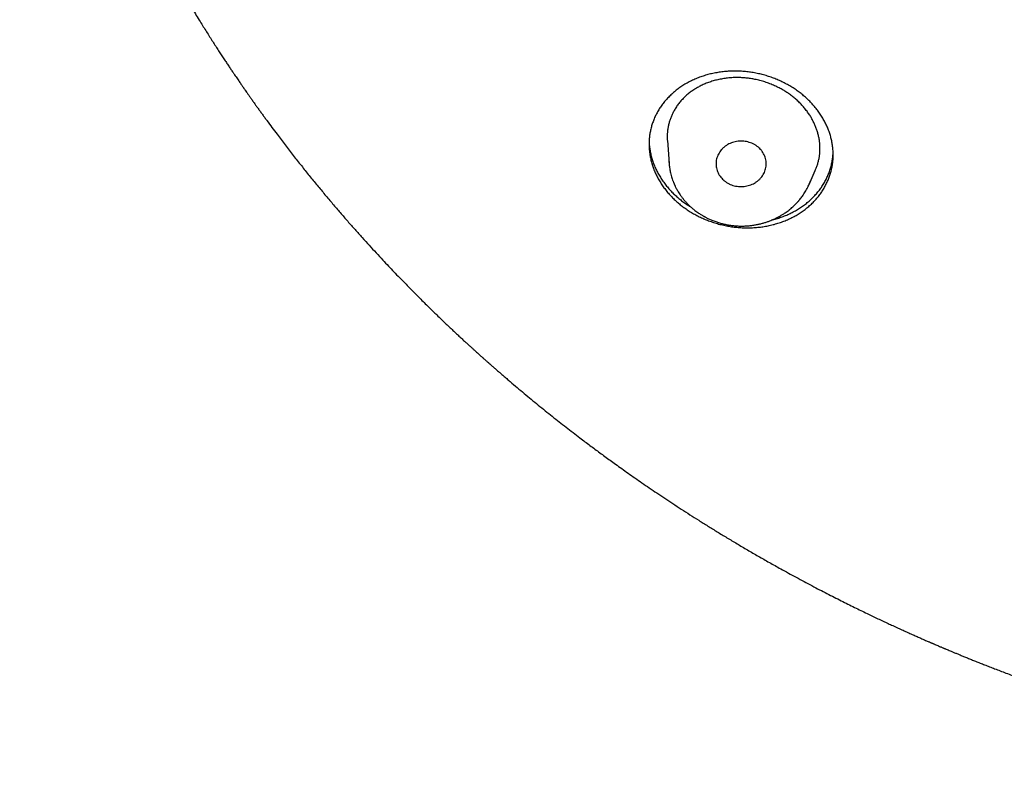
# Model space of a CAD drawing. Header units: millimetres. Extents: x 8 to 501, y 12 to 615.
# Tile 42 of 77: x 216 to 245, y 512 to 535. Entities that reach past the tile are written whole.
import ezdxf

# ---------------------------------------------------------------- set-up
doc = ezdxf.new("R2010")
doc.units = ezdxf.units.MM

msp = doc.modelspace()

# ---------------------------------------------------------------- linework, layer by layer
at = {"color": 7, "linetype": 'Continuous', "lineweight": 30}
for p, q in [((235.423, 531.397), (235.473, 530.717)), ((235.47, 530.844), (235.47, 530.793)), ((235.472, 530.758), (235.475, 530.717)), ((239.657, 530.09), (239.842, 530.507)), ((239.656, 530.09), (239.679, 530.142)), ((239.691, 530.173), (239.699, 530.196)), ((239.172, 529.421), (239.173, 529.422))]:
    msp.add_line(p, q, dxfattribs=at)
for points, knots in [([(216.077, 548.292), (216.094, 548.21), (216.139, 548.001), (216.216, 547.664), (216.307, 547.276), (216.404, 546.883), (216.506, 546.486), (216.614, 546.086), (216.726, 545.683), (216.844, 545.275), (216.973, 544.845), (217.115, 544.392), (217.238, 544.014), (217.333, 543.73), (217.397, 543.542), (217.462, 543.355), (217.529, 543.163), (217.599, 542.968), (217.671, 542.769), (217.74, 542.58), (217.808, 542.4), (217.872, 542.229), (217.934, 542.069), (217.991, 541.92), (218.046, 541.781), (218.097, 541.651), (218.146, 541.529), (218.192, 541.415), (218.235, 541.308), (218.275, 541.21), (218.311, 541.123), (218.343, 541.047), (218.371, 540.98), (218.396, 540.919), (218.417, 540.869), (218.435, 540.827), (218.449, 540.795), (218.46, 540.767), (218.473, 540.738), (218.487, 540.704), (218.505, 540.661), (218.526, 540.612), (218.55, 540.558), (218.575, 540.499), (218.602, 540.436), (218.636, 540.359), (218.676, 540.266), (218.724, 540.158), (218.776, 540.041), (218.831, 539.919), (218.888, 539.793), (218.947, 539.663), (219.01, 539.525), (219.077, 539.381), (219.148, 539.23), (219.223, 539.072), (219.305, 538.901), (219.393, 538.72), (219.487, 538.528), (219.583, 538.334), (219.682, 538.138), (219.8, 537.906), (219.939, 537.638), (220.1, 537.334), (220.266, 537.024), (220.439, 536.71), (220.617, 536.391), (220.809, 536.055), (221.016, 535.7), (221.239, 535.327), (221.422, 535.027), (221.562, 534.801), (221.656, 534.651), (221.75, 534.502), (221.842, 534.357), (221.931, 534.219), (222.016, 534.087), (222.098, 533.962), (222.176, 533.843), (222.25, 533.732), (222.32, 533.626), (222.386, 533.528), (222.444, 533.442), (222.494, 533.367), (222.538, 533.303), (222.579, 533.243), (222.617, 533.187), (222.652, 533.135), (222.684, 533.09), (222.71, 533.052), (222.731, 533.022), (222.745, 533.001), (222.755, 532.986), (222.765, 532.972), (222.778, 532.953), (222.795, 532.929), (222.821, 532.892), (222.858, 532.839), (222.906, 532.771), (222.959, 532.695), (223.018, 532.611), (223.079, 532.525), (223.141, 532.439), (223.203, 532.352), (223.267, 532.264), (223.332, 532.174), (223.396, 532.086), (223.49, 531.958), (223.612, 531.792), (223.794, 531.549), (224.006, 531.27), (224.248, 530.956), (224.488, 530.652), (224.726, 530.355), (224.961, 530.066), (225.193, 529.785), (225.423, 529.513), (225.65, 529.248), (225.873, 528.99), (226.092, 528.742), (226.306, 528.503), (226.515, 528.272), (226.72, 528.048), (226.912, 527.842), (227.09, 527.653), (227.255, 527.479), (227.417, 527.311), (227.576, 527.147), (227.732, 526.988), (227.881, 526.837), (228.023, 526.695), (228.158, 526.561), (228.288, 526.432), (228.414, 526.309), (228.54, 526.187), (228.665, 526.067), (228.788, 525.949), (228.906, 525.837), (229.017, 525.732), (229.123, 525.633), (229.222, 525.54), (229.315, 525.454), (229.4, 525.375), (229.478, 525.304), (229.549, 525.24), (229.613, 525.181), (229.672, 525.127), (229.725, 525.079), (229.771, 525.038), (229.809, 525.004), (229.841, 524.975), (229.864, 524.955), (229.879, 524.941), (229.887, 524.934), (229.895, 524.926), (229.903, 524.92), (229.912, 524.912), (229.926, 524.899), (229.947, 524.88), (229.974, 524.857), (230.001, 524.832), (230.03, 524.806), (230.061, 524.779), (230.1, 524.744), (230.15, 524.7), (230.211, 524.646), (230.28, 524.586), (230.356, 524.52), (230.44, 524.447), (230.53, 524.369), (230.626, 524.286), (230.832, 524.11), (231.145, 523.846), (231.564, 523.501), (231.982, 523.164), (232.397, 522.837), (232.724, 522.586), (232.962, 522.405), (233.111, 522.293), (233.26, 522.182), (233.408, 522.072), (233.559, 521.961), (233.715, 521.847), (233.883, 521.726), (234.063, 521.597), (234.257, 521.46), (234.459, 521.319), (234.668, 521.173), (234.886, 521.024), (235.112, 520.871), (235.346, 520.714), (235.589, 520.553), (235.84, 520.389), (236.098, 520.223), (236.363, 520.055), (236.635, 519.884), (236.915, 519.711), (237.206, 519.534), (237.507, 519.354), (237.82, 519.17), (238.141, 518.984), (238.472, 518.795), (238.772, 518.628), (239.039, 518.481), (239.271, 518.354), (239.505, 518.228), (239.738, 518.105), (239.967, 517.985), (240.189, 517.87), (240.405, 517.76), (240.614, 517.654), (240.817, 517.552), (241.013, 517.455), (241.203, 517.363), (241.382, 517.276), (241.552, 517.194), (241.712, 517.118), (241.867, 517.045), (242.015, 516.976), (242.163, 516.907), (242.312, 516.839), (242.46, 516.771), (242.6, 516.708), (242.731, 516.65), (242.854, 516.595), (242.968, 516.544), (243.062, 516.503), (243.134, 516.471), (243.186, 516.449), (243.23, 516.43), (243.265, 516.415), (243.288, 516.405), (243.303, 516.398), (243.31, 516.395), (243.317, 516.392), (243.327, 516.388), (243.342, 516.381), (243.363, 516.373), (243.387, 516.362), (243.414, 516.351), (243.451, 516.334), (243.498, 516.314), (243.551, 516.292), (243.596, 516.273), (243.633, 516.257), (243.663, 516.244), (243.686, 516.234), (243.708, 516.225), (243.739, 516.212), (243.783, 516.194), (243.841, 516.169), (243.908, 516.141), (243.986, 516.109), (244.075, 516.072), (244.172, 516.032), (244.277, 515.989), (244.391, 515.943), (244.51, 515.894), (244.635, 515.844), (244.766, 515.792), (244.904, 515.738), (245.049, 515.681), (245.204, 515.621), (245.368, 515.558), (245.542, 515.492), (245.723, 515.423), (245.914, 515.353), (246.111, 515.28), (246.315, 515.206), (246.526, 515.131), (246.744, 515.053), (246.973, 514.974), (247.211, 514.892), (247.46, 514.808), (247.717, 514.723), (247.983, 514.637), (248.257, 514.549), (248.54, 514.46), (248.831, 514.37), (249.132, 514.28), (249.441, 514.189), (249.759, 514.097), (250.086, 514.006), (250.421, 513.914), (250.766, 513.822), (251.132, 513.727), (251.519, 513.629), (251.93, 513.529), (252.351, 513.43), (252.783, 513.332), (253.212, 513.239), (253.638, 513.15), (254.058, 513.065), (254.488, 512.982), (254.927, 512.902), (255.343, 512.829), (255.733, 512.763), (256.098, 512.705), (256.467, 512.648), (256.842, 512.593), (257.281, 512.532), (257.78, 512.467), (258.337, 512.401), (258.891, 512.34), (259.442, 512.286), (259.989, 512.237), (260.568, 512.192), (261.178, 512.151), (261.819, 512.116), (262.455, 512.088), (263.084, 512.068), (263.704, 512.055), (264.315, 512.05), (264.916, 512.051), (265.51, 512.059), (266.106, 512.074), (266.703, 512.095), (267.3, 512.122), (267.89, 512.156), (268.473, 512.196), (269.049, 512.241), (269.619, 512.292), (270.199, 512.35), (270.791, 512.416), (271.393, 512.49), (271.986, 512.569), (272.57, 512.654), (273.145, 512.744), (273.712, 512.839), (274.27, 512.938), (274.818, 513.042), (275.358, 513.15), (275.886, 513.261), (276.403, 513.375), (276.907, 513.491), (277.403, 513.611), (277.893, 513.734), (278.377, 513.861), (278.855, 513.991), (279.325, 514.123), (279.785, 514.257), (280.235, 514.392), (280.672, 514.528), (281.099, 514.665), (281.518, 514.803), (281.87, 514.922), (282.159, 515.022), (282.387, 515.102), (282.612, 515.182), (282.834, 515.262), (283.05, 515.342), (283.259, 515.419), (283.465, 515.496), (283.667, 515.574), (283.866, 515.65), (284.054, 515.724), (284.232, 515.794), (284.398, 515.86), (284.551, 515.922), (284.693, 515.979), (284.825, 516.033), (284.947, 516.084), (285.061, 516.131), (285.163, 516.174), (285.254, 516.212), (285.334, 516.246), (285.407, 516.277), (285.471, 516.304), (285.526, 516.328), (285.572, 516.347), (285.609, 516.363), (285.636, 516.375), (285.653, 516.382), (285.663, 516.387), (285.674, 516.391), (285.69, 516.398), (285.715, 516.409), (285.75, 516.424), (285.794, 516.443), (285.844, 516.465), (285.899, 516.489), (285.959, 516.516), (286.025, 516.544), (286.096, 516.576), (286.181, 516.613), (286.279, 516.657), (286.392, 516.708), (286.514, 516.763), (286.645, 516.822), (286.784, 516.886), (286.931, 516.954), (287.086, 517.026), (287.282, 517.119), (287.515, 517.229), (287.78, 517.357), (288.042, 517.486), (288.368, 517.648), (288.755, 517.844), (289.2, 518.075), (289.635, 518.306), (290.022, 518.517), (290.364, 518.707), (290.662, 518.875), (290.955, 519.043), (291.243, 519.211), (291.528, 519.379), (291.812, 519.549), (292.108, 519.73), (292.418, 519.921), (292.74, 520.124), (293.066, 520.333), (293.396, 520.547), (293.729, 520.768), (294.065, 520.995), (294.405, 521.228), (294.747, 521.467), (295.093, 521.713), (295.4, 521.936), (295.669, 522.134), (295.899, 522.306), (296.13, 522.48), (296.358, 522.654), (296.58, 522.826), (296.793, 522.992), (296.996, 523.153), (297.189, 523.307), (297.374, 523.457), (297.55, 523.601), (297.718, 523.739), (297.878, 523.872), (298.025, 523.996), (298.161, 524.111), (298.286, 524.217), (298.405, 524.318), (298.516, 524.415), (298.622, 524.506), (298.751, 524.62), (298.854, 524.71), (298.931, 524.778), (298.954, 524.799), (298.978, 524.82), (299.001, 524.84), (299.024, 524.86), (299.042, 524.877), (299.056, 524.889), (299.064, 524.896), (299.068, 524.9), (299.07, 524.902), (299.072, 524.904), (299.075, 524.906), (299.083, 524.913), (299.095, 524.924), (299.117, 524.944), (299.147, 524.97), (299.184, 525.004), (299.23, 525.045), (299.283, 525.093), (299.343, 525.147), (299.411, 525.209), (299.486, 525.277), (299.568, 525.353), (299.658, 525.435), (299.754, 525.525), (299.858, 525.621), (299.968, 525.724), (300.084, 525.834), (300.206, 525.949), (300.33, 526.069), (300.564, 526.294), (300.903, 526.626), (301.327, 527.053), (301.73, 527.469), (302.113, 527.874), (302.49, 528.284), (302.857, 528.691), (303.212, 529.095), (303.557, 529.496), (303.828, 529.819), (304.028, 530.062), (304.16, 530.223), (304.291, 530.384), (304.421, 530.546), (304.549, 530.707), (304.681, 530.875), (304.816, 531.049), (304.953, 531.226), (305.083, 531.396), (305.206, 531.559), (305.322, 531.714), (305.431, 531.86), (305.534, 531.999), (305.63, 532.131), (305.721, 532.256), (305.806, 532.374), (305.886, 532.486), (305.96, 532.59), (306.028, 532.686), (306.082, 532.763), (306.124, 532.822), (306.154, 532.865), (306.181, 532.904), (306.204, 532.938), (306.225, 532.968), (306.242, 532.992), (306.258, 533.015), (306.276, 533.041), (306.299, 533.074), (306.327, 533.116), (306.361, 533.165), (306.401, 533.223), (306.446, 533.29), (306.495, 533.362), (306.548, 533.439), (306.601, 533.519), (306.657, 533.601), (306.712, 533.684), (306.767, 533.767), (306.873, 533.928), (307.031, 534.169), (307.238, 534.492), (307.445, 534.823), (307.653, 535.16), (307.86, 535.504), (308.064, 535.848), (308.263, 536.193), (308.459, 536.539), (308.655, 536.892), (308.85, 537.252), (309.05, 537.628), (309.252, 538.02), (309.458, 538.428), (309.638, 538.796), (309.795, 539.123), (309.901, 539.348), (309.979, 539.517), (310.03, 539.627), (310.078, 539.733), (310.128, 539.842), (310.179, 539.955), (310.23, 540.07), (310.278, 540.177), (310.321, 540.276), (310.361, 540.367), (310.397, 540.449), (310.429, 540.523), (310.456, 540.588), (310.48, 540.642), (310.499, 540.688), (310.516, 540.727), (310.529, 540.759), (310.54, 540.785), (310.55, 540.808), (310.561, 540.832), (310.573, 540.861), (310.589, 540.899), (310.609, 540.947), (310.634, 541.006), (310.662, 541.074), (310.693, 541.15), (310.727, 541.233), (310.765, 541.324), (310.804, 541.421), (310.849, 541.532), (310.899, 541.657), (310.954, 541.798), (311.012, 541.946), (311.072, 542.101), (311.135, 542.266), (311.202, 542.442), (311.271, 542.63), (311.343, 542.825), (311.416, 543.029), (311.491, 543.24), (311.566, 543.456), (311.641, 543.674), (311.716, 543.896), (311.791, 544.125), (311.868, 544.362), (311.942, 544.596), (312.014, 544.828), (312.084, 545.058), (312.154, 545.293), (312.219, 545.515), (312.277, 545.72), (312.329, 545.904), (312.377, 546.081), (312.426, 546.261), (312.475, 546.445), (312.523, 546.63), (312.568, 546.806), (312.61, 546.972), (312.649, 547.129), (312.683, 547.269), (312.713, 547.395), (312.74, 547.507), (312.764, 547.611), (312.787, 547.709), (312.807, 547.799), (312.826, 547.881), (312.843, 547.956), (312.858, 548.025), (312.872, 548.087), (312.884, 548.142), (312.894, 548.19), (312.903, 548.231), (312.91, 548.261), (312.914, 548.281), (312.916, 548.293), (312.919, 548.305), (312.923, 548.322), (312.929, 548.348), (312.936, 548.382), (312.942, 548.409), (312.945, 548.423)], [0, 0, 0, 0, 0.001997, 0.005132, 0.008322, 0.011569, 0.014872, 0.018171, 0.021524, 0.024931, 0.028393, 0.032334, 0.036344, 0.037938, 0.039542, 0.041133, 0.042672, 0.044436, 0.046124, 0.047738, 0.049277, 0.050741, 0.052131, 0.053387, 0.054575, 0.055695, 0.056747, 0.057731, 0.058646, 0.059494, 0.060273, 0.060902, 0.061479, 0.062002, 0.062473, 0.062797, 0.063079, 0.063318, 0.063522, 0.063829, 0.064203, 0.064635, 0.065107, 0.065617, 0.066166, 0.066754, 0.067625, 0.06857, 0.069588, 0.07068, 0.071756, 0.072894, 0.074095, 0.075359, 0.076686, 0.078076, 0.079529, 0.081193, 0.082888, 0.084607, 0.08635, 0.088118, 0.090793, 0.093521, 0.096303, 0.099139, 0.102028, 0.104971, 0.10833, 0.111757, 0.11525, 0.116641, 0.118042, 0.119447, 0.120801, 0.122095, 0.123329, 0.124503, 0.125617, 0.12667, 0.127664, 0.128597, 0.12947, 0.130114, 0.130721, 0.13129, 0.131823, 0.132318, 0.132771, 0.133124, 0.133409, 0.133625, 0.133712, 0.133842, 0.134021, 0.134251, 0.13453, 0.135109, 0.135763, 0.136491, 0.137294, 0.138172, 0.13896, 0.139801, 0.140669, 0.141534, 0.142394, 0.14325, 0.145251, 0.147227, 0.150384, 0.153477, 0.156507, 0.159473, 0.162375, 0.165214, 0.16799, 0.170702, 0.17335, 0.175935, 0.178412, 0.180827, 0.183181, 0.185474, 0.187372, 0.189225, 0.191034, 0.192799, 0.19452, 0.196194, 0.197717, 0.199185, 0.200597, 0.201954, 0.203256, 0.204644, 0.205963, 0.207213, 0.208394, 0.209507, 0.21055, 0.211525, 0.212431, 0.213228, 0.213963, 0.214636, 0.215246, 0.215795, 0.216281, 0.216658, 0.216986, 0.217266, 0.217363, 0.217453, 0.217535, 0.21761, 0.217687, 0.217814, 0.218054, 0.218337, 0.218621, 0.218913, 0.219226, 0.219561, 0.220133, 0.220759, 0.221439, 0.222228, 0.22308, 0.223994, 0.224971, 0.226006, 0.230224, 0.234383, 0.238482, 0.24252, 0.246499, 0.247928, 0.249349, 0.250762, 0.252167, 0.25358, 0.255046, 0.256568, 0.258305, 0.260109, 0.26198, 0.263918, 0.265923, 0.267995, 0.270133, 0.272338, 0.274611, 0.27695, 0.279312, 0.281739, 0.28423, 0.286786, 0.289454, 0.29219, 0.294992, 0.297861, 0.300797, 0.302755, 0.304742, 0.306758, 0.308757, 0.310696, 0.312575, 0.314396, 0.316156, 0.317858, 0.3195, 0.321082, 0.322605, 0.323987, 0.325316, 0.326592, 0.327815, 0.328985, 0.330273, 0.331491, 0.332638, 0.333714, 0.334719, 0.335654, 0.336518, 0.337007, 0.337431, 0.337786, 0.338072, 0.338288, 0.338362, 0.338422, 0.338468, 0.338538, 0.338659, 0.338828, 0.339044, 0.339263, 0.339471, 0.339966, 0.340396, 0.340762, 0.341064, 0.3413, 0.341476, 0.341644, 0.341825, 0.34224, 0.342707, 0.343225, 0.343876, 0.344593, 0.345377, 0.346227, 0.347143, 0.348126, 0.349113, 0.350159, 0.351265, 0.352429, 0.353652, 0.354975, 0.35636, 0.357808, 0.359318, 0.360891, 0.362497, 0.364164, 0.365891, 0.367678, 0.369564, 0.371513, 0.373525, 0.3756, 0.377738, 0.379939, 0.382203, 0.384529, 0.386919, 0.389371, 0.391886, 0.394465, 0.397106, 0.39981, 0.402857, 0.405981, 0.40918, 0.412456, 0.415807, 0.418914, 0.422083, 0.425314, 0.428608, 0.431965, 0.434647, 0.437367, 0.440125, 0.442923, 0.44574, 0.449907, 0.454042, 0.458145, 0.462217, 0.466257, 0.470266, 0.475035, 0.479758, 0.484436, 0.489069, 0.493656, 0.498117, 0.502534, 0.506907, 0.511237, 0.515679, 0.520074, 0.524422, 0.528723, 0.532977, 0.537183, 0.541343, 0.545864, 0.550328, 0.554736, 0.559086, 0.563379, 0.567615, 0.571795, 0.575917, 0.579983, 0.583991, 0.587872, 0.591699, 0.59547, 0.599187, 0.602914, 0.606585, 0.610199, 0.613756, 0.617255, 0.620637, 0.623964, 0.627236, 0.630453, 0.632267, 0.634062, 0.63584, 0.6376, 0.639323, 0.64098, 0.642569, 0.644239, 0.645827, 0.647334, 0.64876, 0.650104, 0.65132, 0.652461, 0.653526, 0.654516, 0.65543, 0.656269, 0.656991, 0.657646, 0.658233, 0.658754, 0.659208, 0.65957, 0.659875, 0.660121, 0.660216, 0.660299, 0.660369, 0.66048, 0.660686, 0.660982, 0.661343, 0.66175, 0.6622, 0.662694, 0.663232, 0.663814, 0.664439, 0.665298, 0.666228, 0.667229, 0.668301, 0.669444, 0.670658, 0.671943, 0.673298, 0.67552, 0.677729, 0.679919, 0.68209, 0.685918, 0.689684, 0.693389, 0.697033, 0.699644, 0.702223, 0.704769, 0.707283, 0.709764, 0.712257, 0.714791, 0.717624, 0.720506, 0.723437, 0.726417, 0.729445, 0.732523, 0.735649, 0.738824, 0.742048, 0.745321, 0.747491, 0.749681, 0.751892, 0.754106, 0.756251, 0.758318, 0.760287, 0.76218, 0.763998, 0.76574, 0.767406, 0.768996, 0.77051, 0.771832, 0.77309, 0.774284, 0.775415, 0.776482, 0.777499, 0.779379, 0.779622, 0.779865, 0.780107, 0.780348, 0.780588, 0.780799, 0.780926, 0.781004, 0.781034, 0.781051, 0.781075, 0.781108, 0.781148, 0.781297, 0.781504, 0.781817, 0.782209, 0.782678, 0.783225, 0.783851, 0.784554, 0.785336, 0.786194, 0.787129, 0.788143, 0.789234, 0.790402, 0.791626, 0.792925, 0.794271, 0.795619, 0.800435, 0.805256, 0.809565, 0.813878, 0.818195, 0.822516, 0.826626, 0.83074, 0.834858, 0.836477, 0.838096, 0.839716, 0.841336, 0.842954, 0.844531, 0.846355, 0.848103, 0.849776, 0.851374, 0.852896, 0.854318, 0.855667, 0.856943, 0.858147, 0.859298, 0.860373, 0.861373, 0.862298, 0.863147, 0.863591, 0.864004, 0.864374, 0.864702, 0.864986, 0.865225, 0.865406, 0.865644, 0.865961, 0.866356, 0.86683, 0.867382, 0.868012, 0.868721, 0.869439, 0.87021, 0.870988, 0.87177, 0.872555, 0.873344, 0.876319, 0.879341, 0.882412, 0.885529, 0.888695, 0.891908, 0.894989, 0.898126, 0.901318, 0.904564, 0.907866, 0.911428, 0.915051, 0.918737, 0.921203, 0.923696, 0.924683, 0.925651, 0.926577, 0.927459, 0.928534, 0.929538, 0.93047, 0.93133, 0.932119, 0.932836, 0.933481, 0.934054, 0.934507, 0.934902, 0.935239, 0.935519, 0.935741, 0.935915, 0.936122, 0.936373, 0.936668, 0.937108, 0.937619, 0.938202, 0.938855, 0.939581, 0.940374, 0.941211, 0.942085, 0.943237, 0.944447, 0.945715, 0.947042, 0.948428, 0.949962, 0.951562, 0.953228, 0.95496, 0.956758, 0.958622, 0.96044, 0.962317, 0.964252, 0.966246, 0.968298, 0.970176, 0.972101, 0.974072, 0.97609, 0.977678, 0.979211, 0.980688, 0.982109, 0.983728, 0.985267, 0.986726, 0.988106, 0.989406, 0.990626, 0.991607, 0.992529, 0.993393, 0.994199, 0.994947, 0.995625, 0.996246, 0.996812, 0.997321, 0.997774, 0.998171, 0.998512, 0.998796, 0.998906, 0.999004, 0.999091, 0.999215, 0.999407, 0.999668, 1, 1, 1, 1]), ([(235.682, 529.594), (235.647, 529.627), (235.576, 529.693), (235.478, 529.798), (235.386, 529.907), (235.301, 530.019), (235.223, 530.135), (235.152, 530.254), (235.09, 530.375), (235.035, 530.499), (234.988, 530.624), (234.949, 530.751), (234.918, 530.879), (234.895, 531.008), (234.881, 531.137), (234.876, 531.267), (234.878, 531.396), (234.889, 531.525), (234.908, 531.651), (234.936, 531.777), (234.972, 531.902), (235.017, 532.024), (235.07, 532.144), (235.131, 532.261), (235.2, 532.374), (235.276, 532.484), (235.36, 532.589), (235.453, 532.691), (235.552, 532.788), (235.658, 532.879), (235.77, 532.965), (235.888, 533.045), (236.013, 533.119), (236.143, 533.187), (236.278, 533.248), (236.418, 533.303), (236.562, 533.35), (236.709, 533.39), (236.859, 533.422), (237.011, 533.447), (237.166, 533.464), (237.323, 533.474), (237.481, 533.476), (237.638, 533.47), (237.795, 533.457), (237.95, 533.436), (238.106, 533.407), (238.259, 533.371), (238.411, 533.329), (238.559, 533.279), (238.703, 533.222), (238.844, 533.159), (238.98, 533.09), (239.113, 533.014), (239.241, 532.933), (239.36, 532.849), (239.47, 532.762), (239.575, 532.672), (239.677, 532.574), (239.775, 532.469), (239.867, 532.36), (239.952, 532.248), (240.03, 532.132), (240.101, 532.014), (240.163, 531.892), (240.218, 531.769), (240.265, 531.643), (240.304, 531.516), (240.335, 531.388), (240.358, 531.259), (240.372, 531.13), (240.378, 531), (240.375, 530.871), (240.364, 530.742), (240.345, 530.615), (240.317, 530.489), (240.281, 530.365), (240.236, 530.242), (240.183, 530.122), (240.122, 530.005), (240.053, 529.892), (239.977, 529.783), (239.893, 529.677), (239.8, 529.576), (239.701, 529.479), (239.595, 529.387), (239.483, 529.301), (239.365, 529.221), (239.24, 529.147), (239.11, 529.08), (238.975, 529.019), (238.835, 528.964), (238.691, 528.917), (238.544, 528.877), (238.394, 528.845), (238.242, 528.82), (238.087, 528.803), (237.93, 528.793), (237.772, 528.791), (237.615, 528.797), (237.458, 528.811), (237.303, 528.832), (237.147, 528.86), (236.994, 528.896), (236.842, 528.939), (236.694, 528.989), (236.549, 529.045), (236.409, 529.108), (236.272, 529.177), (236.14, 529.253), (236.012, 529.334), (235.893, 529.419), (235.783, 529.505), (235.716, 529.564), (235.682, 529.594)], [0, 0, 0, 0, 0.008723, 0.017474, 0.026239, 0.035003, 0.043754, 0.052478, 0.061198, 0.069945, 0.078705, 0.087467, 0.096214, 0.104935, 0.113726, 0.122543, 0.131374, 0.140206, 0.149024, 0.157815, 0.166759, 0.17573, 0.184715, 0.193701, 0.202673, 0.211617, 0.220708, 0.229828, 0.238962, 0.248095, 0.257215, 0.266306, 0.275475, 0.284672, 0.293885, 0.303097, 0.312294, 0.321462, 0.330599, 0.339767, 0.348949, 0.358131, 0.367298, 0.376435, 0.385447, 0.394488, 0.403545, 0.4126, 0.421641, 0.430652, 0.439501, 0.448378, 0.45727, 0.466162, 0.475039, 0.483888, 0.491944, 0.5, 0.508724, 0.517476, 0.526242, 0.535008, 0.54376, 0.552484, 0.561205, 0.569953, 0.578715, 0.587478, 0.596226, 0.604948, 0.613739, 0.622557, 0.631388, 0.64022, 0.649038, 0.65783, 0.666772, 0.675742, 0.684726, 0.69371, 0.702681, 0.711624, 0.720713, 0.729831, 0.738963, 0.748096, 0.757214, 0.766303, 0.775471, 0.784668, 0.79388, 0.803092, 0.812288, 0.821456, 0.830595, 0.839764, 0.848948, 0.858131, 0.867299, 0.876437, 0.885451, 0.894494, 0.903551, 0.912609, 0.921651, 0.930664, 0.939513, 0.948391, 0.957284, 0.966176, 0.975054, 0.983903, 0.991951, 1, 1, 1, 1]), ([(239.297, 532.604), (239.265, 532.632), (239.201, 532.688), (239.099, 532.766), (238.992, 532.84), (238.881, 532.909), (238.76, 532.976), (238.628, 533.04), (238.486, 533.099), (238.34, 533.151), (238.191, 533.194), (238.048, 533.228), (237.91, 533.253), (237.779, 533.269), (237.647, 533.279), (237.516, 533.283), (237.385, 533.28), (237.249, 533.27), (237.109, 533.252), (236.965, 533.226), (236.824, 533.191), (236.687, 533.148), (236.557, 533.099), (236.434, 533.044), (236.32, 532.983), (236.21, 532.917), (236.141, 532.868), (236.107, 532.843)], [0, 0, 0, 0, 0.037369, 0.074832, 0.112331, 0.149802, 0.187179, 0.230566, 0.274095, 0.317669, 0.361193, 0.404575, 0.4417, 0.478952, 0.516271, 0.553592, 0.590848, 0.627975, 0.670475, 0.713108, 0.755787, 0.798421, 0.840922, 0.880655, 0.920466, 0.960273, 1, 1, 1, 1]), ([(236.107, 532.843), (236.073, 532.817), (236.006, 532.764), (235.914, 532.677), (235.827, 532.584), (235.747, 532.485), (235.675, 532.38), (235.614, 532.277), (235.564, 532.175), (235.523, 532.078), (235.488, 531.977), (235.46, 531.874), (235.439, 531.768), (235.425, 531.66), (235.419, 531.553), (235.419, 531.465), (235.423, 531.413), (235.424, 531.397)], [0, 0, 0, 0, 0.073476, 0.147032, 0.220514, 0.296849, 0.373266, 0.449605, 0.513878, 0.578197, 0.642469, 0.708538, 0.774658, 0.840723, 0.905947, 0.971227, 1, 1, 1, 1]), ([(239.842, 530.508), (239.856, 530.539), (239.883, 530.604), (239.917, 530.705), (239.944, 530.81), (239.965, 530.916), (239.978, 531.024), (239.984, 531.133), (239.982, 531.244), (239.973, 531.356), (239.956, 531.469), (239.931, 531.579), (239.901, 531.686), (239.864, 531.79), (239.821, 531.892), (239.772, 531.994), (239.716, 532.095), (239.651, 532.198), (239.576, 532.302), (239.491, 532.407), (239.399, 532.508), (239.331, 532.572), (239.297, 532.604)], [0, 0, 0, 0, 0.046603, 0.095475, 0.144385, 0.193256, 0.242327, 0.291438, 0.340506, 0.391135, 0.441811, 0.492443, 0.53967, 0.58693, 0.634158, 0.682627, 0.731131, 0.779599, 0.834257, 0.888914, 0.944458, 1, 1, 1, 1]), ([(234.879, 531.37), (234.88, 531.346), (234.882, 531.279), (234.895, 531.166), (234.917, 531.033), (234.949, 530.901), (234.989, 530.77), (235.038, 530.641), (235.095, 530.515), (235.159, 530.392), (235.232, 530.272), (235.312, 530.155), (235.399, 530.041), (235.49, 529.935), (235.584, 529.836), (235.684, 529.741), (235.792, 529.648), (235.908, 529.558), (236.019, 529.48), (236.093, 529.434), (236.125, 529.415)], [0, 0, 0, 0, 0.031492, 0.090969, 0.150543, 0.210115, 0.269586, 0.328865, 0.387063, 0.445451, 0.503935, 0.562417, 0.620802, 0.678998, 0.731925, 0.784852, 0.842217, 0.899764, 0.957404, 1, 1, 1, 1]), ([(238.157, 531.185), (238.136, 531.203), (238.095, 531.238), (238.025, 531.282), (237.951, 531.319), (237.872, 531.348), (237.791, 531.369), (237.707, 531.382), (237.621, 531.386), (237.536, 531.381), (237.452, 531.367), (237.372, 531.345), (237.297, 531.316), (237.223, 531.279), (237.154, 531.234), (237.089, 531.181), (237.033, 531.123), (236.986, 531.06), (236.947, 530.994), (236.916, 530.924), (236.893, 530.85), (236.879, 530.773), (236.875, 530.696), (236.881, 530.619), (236.897, 530.544), (236.921, 530.471), (236.954, 530.401), (236.996, 530.335), (237.043, 530.275), (237.079, 530.24), (237.096, 530.223)], [0, 0, 0, 0, 0.035944, 0.072011, 0.107969, 0.143877, 0.179893, 0.215793, 0.252138, 0.288614, 0.324971, 0.359895, 0.394919, 0.429843, 0.466589, 0.503461, 0.540199, 0.575044, 0.609993, 0.644845, 0.681296, 0.717862, 0.754297, 0.789858, 0.825538, 0.861112, 0.89673, 0.932454, 0.968065, 1, 1, 1, 1]), ([(237.096, 530.223), (237.117, 530.206), (237.158, 530.171), (237.228, 530.127), (237.302, 530.09), (237.381, 530.061), (237.462, 530.04), (237.546, 530.026), (237.631, 530.023), (237.717, 530.028), (237.8, 530.042), (237.88, 530.064), (237.956, 530.093), (238.03, 530.129), (238.099, 530.174), (238.163, 530.227), (238.219, 530.286), (238.267, 530.348), (238.305, 530.414), (238.337, 530.484), (238.36, 530.558), (238.374, 530.635), (238.378, 530.713), (238.372, 530.789), (238.357, 530.864), (238.332, 530.937), (238.299, 531.007), (238.258, 531.073), (238.211, 531.134), (238.174, 531.169), (238.157, 531.185)], [0, 0, 0, 0, 0.035923, 0.071969, 0.107906, 0.143793, 0.179788, 0.215668, 0.252015, 0.288492, 0.32485, 0.359773, 0.394797, 0.429719, 0.466465, 0.503338, 0.540076, 0.574921, 0.609872, 0.644724, 0.681174, 0.717738, 0.754171, 0.789735, 0.825418, 0.860996, 0.896611, 0.932331, 0.967939, 1, 1, 1, 1]), ([(238.566, 529.035), (238.592, 529.042), (238.666, 529.06), (238.785, 529.097), (238.922, 529.147), (239.057, 529.205), (239.187, 529.269), (239.313, 529.34), (239.434, 529.417), (239.549, 529.501), (239.657, 529.59), (239.759, 529.684), (239.855, 529.784), (239.944, 529.89), (240.025, 530), (240.098, 530.115), (240.164, 530.233), (240.22, 530.354), (240.269, 530.479), (240.308, 530.606), (240.339, 530.736), (240.361, 530.868), (240.372, 530.973), (240.374, 531.033), (240.374, 531.049)], [0, 0, 0, 0, 0.02491, 0.072047, 0.119112, 0.166034, 0.213729, 0.261572, 0.30949, 0.357409, 0.405252, 0.452948, 0.501049, 0.549303, 0.597634, 0.645964, 0.694216, 0.742315, 0.790255, 0.838351, 0.886526, 0.934698, 0.98279, 1, 1, 1, 1]), ([(235.469, 530.844), (235.469, 530.836), (235.469, 530.816), (235.47, 530.781), (235.473, 530.736), (235.477, 530.682), (235.483, 530.622), (235.492, 530.559), (235.503, 530.498), (235.517, 530.431), (235.535, 530.36), (235.557, 530.287), (235.577, 530.23), (235.592, 530.188), (235.603, 530.16), (235.612, 530.138), (235.618, 530.123), (235.622, 530.114), (235.626, 530.105), (235.631, 530.093), (235.639, 530.076), (235.649, 530.054), (235.663, 530.026), (235.681, 529.989), (235.704, 529.945), (235.733, 529.895), (235.767, 529.838), (235.807, 529.776), (235.855, 529.709), (235.911, 529.638), (235.975, 529.563), (236.044, 529.49), (236.094, 529.444), (236.117, 529.422)], [0, 0, 0, 0, 0.014747, 0.03586, 0.064523, 0.098514, 0.13784, 0.179393, 0.218758, 0.255915, 0.309867, 0.358423, 0.401598, 0.423738, 0.442886, 0.457723, 0.468251, 0.472877, 0.477737, 0.48593, 0.49748, 0.512387, 0.530648, 0.55699, 0.588162, 0.624165, 0.665003, 0.710683, 0.761221, 0.816631, 0.876906, 0.942027, 1, 1, 1, 1]), ([(239.173, 529.422), (239.188, 529.435), (239.214, 529.459), (239.249, 529.494), (239.278, 529.523), (239.299, 529.546), (239.315, 529.564), (239.328, 529.578), (239.34, 529.592), (239.359, 529.614), (239.385, 529.646), (239.421, 529.691), (239.46, 529.744), (239.501, 529.804), (239.542, 529.869), (239.58, 529.935), (239.615, 530.002), (239.646, 530.066), (239.675, 530.13), (239.691, 530.173), (239.7, 530.196)], [0, 0, 0, 0, 0.061063, 0.112783, 0.155156, 0.188182, 0.21186, 0.229048, 0.24816, 0.269745, 0.32033, 0.380791, 0.451108, 0.531259, 0.611427, 0.696121, 0.776728, 0.852849, 0.924508, 1, 1, 1, 1]), ([(236.117, 529.422), (236.139, 529.402), (236.181, 529.365), (236.245, 529.314), (236.303, 529.271), (236.356, 529.235), (236.402, 529.205), (236.441, 529.18), (236.474, 529.161), (236.499, 529.147), (236.517, 529.137), (236.53, 529.13), (236.541, 529.124), (236.558, 529.115), (236.582, 529.102), (236.617, 529.085), (236.657, 529.065), (236.704, 529.044), (236.758, 529.021), (236.832, 528.992), (236.925, 528.959), (237.037, 528.926), (237.154, 528.897), (237.275, 528.874), (237.4, 528.857), (237.529, 528.847), (237.656, 528.845), (237.779, 528.848), (237.894, 528.858), (238.006, 528.873), (238.113, 528.892), (238.214, 528.916), (238.309, 528.942), (238.399, 528.97), (238.478, 528.999), (238.547, 529.027), (238.606, 529.053), (238.659, 529.077), (238.704, 529.1), (238.736, 529.116), (238.756, 529.127), (238.769, 529.134), (238.783, 529.142), (238.802, 529.153), (238.829, 529.168), (238.862, 529.188), (238.902, 529.214), (238.949, 529.245), (239.002, 529.282), (239.06, 529.326), (239.118, 529.372), (239.155, 529.406), (239.173, 529.421)], [0, 0, 0, 0, 0.027308, 0.051954, 0.073944, 0.09328, 0.109968, 0.124013, 0.13542, 0.144194, 0.150341, 0.154035, 0.157539, 0.161546, 0.171073, 0.182615, 0.19617, 0.211738, 0.229318, 0.248659, 0.282767, 0.317683, 0.353414, 0.389969, 0.427367, 0.465627, 0.504731, 0.539609, 0.574359, 0.607773, 0.639848, 0.670599, 0.700039, 0.728173, 0.755007, 0.77554, 0.795231, 0.812987, 0.828134, 0.84067, 0.845122, 0.849121, 0.853349, 0.859983, 0.869188, 0.880968, 0.89533, 0.912278, 0.93182, 0.953959, 0.978701, 1, 1, 1, 1])]:
    msp.add_open_spline(points, degree=3, knots=knots, dxfattribs=at)

doc.saveas('drawing.dxf')
